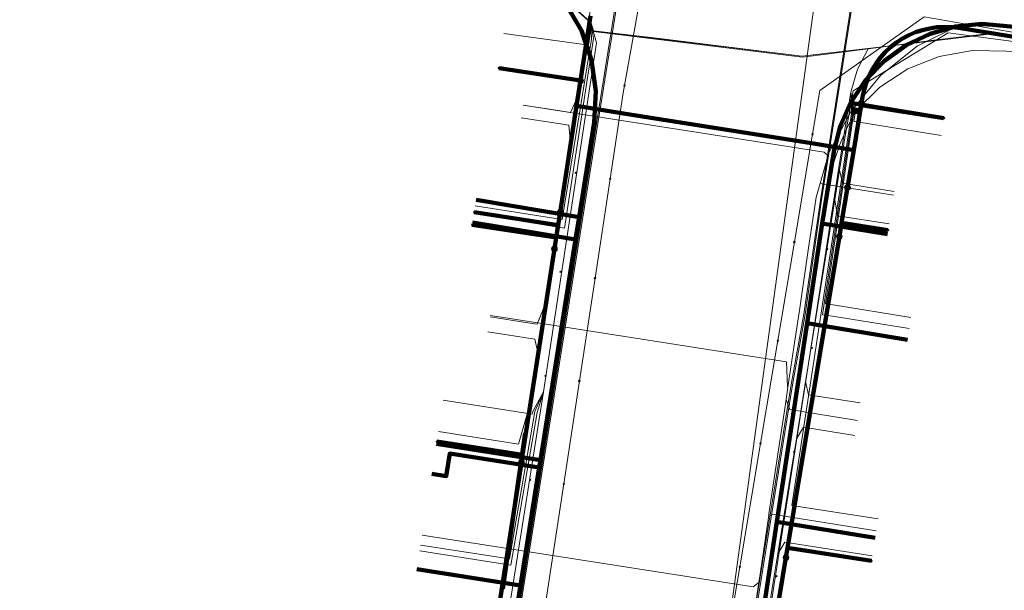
# Model space of a CAD drawing. Extents: x 152558 to 154479, y 462974 to 463683.
# Tile 154 of 256: x 153324 to 153363, y 463370 to 463392. Entities that reach past the tile are written whole.
import ezdxf
from ezdxf.lldxf.tags import DXFTag

# ---------------------------------------------------------------- set-up
doc = ezdxf.new("R2010")
doc.units = 0
doc.header["$LTSCALE"] = 0.2
doc.layers.get('0').update_dxf_attribs({"linetype": 'CONTINUOUS'})
for name, color, linetype, lineweight in [('B-RO-KL-DATA_COAXIAAL_7_ZIGGO BV-G', 90, 'KL-DATA-N', 18), ('B-RO-KL-DATA_EUROFIBER NEDERLAND BV-G', 90, 'KL-DATA-N', 18), ('B-RO-KL-DATA_HULPSTUK_KPN BV-S', 90, 'CONTINUOUS', 25), ('B-RO-KL-DATA_HULPSTUK_REGGEFIBER OPERATOR BV-S', 90, 'CONTINUOUS', 25), ('B-RO-KL-DATA_HULPSTUK_STEDIN NETBEHEER BV-S', 90, 'CONTINUOUS', 25), ('B-RO-KL-DATA_KABELBED_KPN BV-G', 90, 'CONTINUOUS', 100), ('B-RO-KL-DATA_KABELBED_ZIGGO BV-G', 90, 'CONTINUOUS', 100), ('B-RO-KL-DATA_MANTELBUIS_PVC_1_KPN BV-G', 90, 'CONTINUOUS', 100), ('B-RO-KL-DATA_REGGEFIBER OPERATOR BV-G', 90, 'KL-DATA-N', 18), ('B-RO-KL-DATA_STEDIN NETBEHEER BV-G', 90, 'KL-DATA-N', 18), ('B-RO-KL-ET_LS_400 V_STEDIN NETBEHEER BV-G', 190, 'KL-LS-N', 18), ('B-RO-KL-ET_LS_GEMEENTE AMERSFOORT-S', 190, 'CONTINUOUS', 25), ('B-RO-KL-ET_MS_10 KV_STEDIN NETBEHEER BV-G', 130, 'KL-MS-N', 18), ('B-RO-KL-GAS_LD_KOPER_22_0.1 BAR_STEDIN NETBEHEER BV-G', 50, 'KL-GAS-LD-N', 18), ('B-RO-KL-GAS_LD_MANTELBUIS_ASBESTCEMENT_124_STEDIN NETBEHEER BV-G', 50, 'CONTINUOUS', 100), ('B-RO-KL-GAS_LD_PVC_63_0.1 BAR_STEDIN NETBEHEER BV-G', 50, 'KL-GAS-LD-N', 18), ('B-RO-KL-GAS_LD_STAAL_159_0.1 BAR_STEDIN NETBEHEER BV-G', 50, 'KL-GAS-LD-N', 18), ('B-RO-KL-WATER_100_VITENS-G', 170, 'KL-WATER-N', 18), ('B-RO-KL-WATER_HULPSTUK_VITENS-S', 170, 'CONTINUOUS', 25)]:
    doc.layers.add(name, color=color, linetype=linetype, lineweight=lineweight)
doc.styles.add('NLCS-ISO', font='NLCS-ISO.ttf')
tags = doc.linetypes.add('KL-DATA-N', pattern='A,4,-1,[101,NLCS.SHX,S=0.5,R=0,X=0,Y=0],-1,4,-1,["D",Standard,S=1,R=0,X=-0.25,Y=-0.5],-1.5', length=12.5).pattern_tags.tags
tags[18] = DXFTag(74, 10)
tags = doc.linetypes.add('KL-GAS-LD-N', pattern='A,4,-1,[69,NLCS.SHX,S=0.5,R=0,X=0,Y=0],-1,4,-1,["L",Standard,S=1,R=0,X=0.25,Y=-0.5],-2', length=13).pattern_tags.tags
tags[18] = DXFTag(74, 10)
tags = doc.linetypes.add('KL-LS-N', pattern='A,4,-1,[103,NLCS.SHX,S=0.75,R=0,X=0,Y=0],-1,4,-1,["L",Standard,S=1,R=0,X=0,Y=-0.5],-2', length=13).pattern_tags.tags
tags[18] = DXFTag(74, 10)
tags = doc.linetypes.add('KL-MS-N', pattern='A,4,-1,[103,NLCS.SHX,S=0.75,R=0,X=0,Y=0],-1,4,-1,["M",Standard,S=1,R=0,X=0,Y=-0.5],-2', length=13).pattern_tags.tags
tags[18] = DXFTag(74, 10)
doc.linetypes.add('KL-WATER-N', pattern='A,7,-0.5,[168,NLCS.SHX,S=0.75,R=0,X=0.75,Y=0],-2', length=9.5)

# ---------------------------------------------------------------- blocks, each defined once
blk = doc.blocks.new('SKL-WTB_HULP_MOF-SO')
at = {"linetype": 'ByBlock', "lineweight": 18}
h = blk.add_hatch(color=0, dxfattribs=at)
h.dxf.hatch_style = 1
h.paths.add_polyline_path([(-0.5625, 0, 1), (0.5625, 0, 1)])
at = {"color": 0, "linetype": 'ByBlock', "lineweight": 18}
blk.add_circle((0, 0), 0.5625, dxfattribs=at)
at = {"color": 0, "linetype": 'ByBlock', "lineweight": 18, "style": 'NLCS-ISO', "flags": 1}
for tag, p in [('TYPE', (1.5, 0)), ('LABEL', (1.5, -1.5)), ('OMSCHRIJVING', (1.5, -3))]:
    blk.add_attdef(tag, p, '', height=1, dxfattribs=at)
blk = doc.blocks.new('SKL-WTB_HULP_OVERIG-SO')
at = {"color": 0, "linetype": 'ByBlock', "lineweight": 18}
for points in [[(-0.14, 0.14), (0.14, -0.14)], [(0.14, 0.14), (-0.14, -0.14)]]:
    blk.add_lwpolyline(points, dxfattribs=at)
at = {"color": 0, "linetype": 'ByBlock', "lineweight": 18, "style": 'NLCS-ISO', "flags": 1}
for tag, p in [('TYPE', (1.5, 0)), ('LABEL', (1.5, -1.5)), ('OMSCHRIJVING', (1.5, -3))]:
    blk.add_attdef(tag, p, '', height=1, dxfattribs=at)
blk = doc.blocks.new('SKL-ET_LS_MAST-SO')
for p, q in [((-0.05, 2.07), (0.05, 2.07)), ((-0.05, -2), (0.05, -2))]:
    blk.add_line(p, q)
for points in [[(-0.05, -2), (-0.05, 2.07)], [(0.05, -2), (0.05, 2.07)], [(0.18, 1.89), (0.22, 1.89), (0.22, 1.97), (0.18, 1.97), (0.18, 1.92)], [(-0.18, 1.76), (-0.22, 1.76), (-0.22, 1.84), (-0.18, 1.84), (-0.18, 1.79)], [(-0.18, 1.49), (-0.22, 1.49), (-0.22, 1.57), (-0.18, 1.57), (-0.18, 1.52)], [(-0.18, 1.79), (-0.05, 1.79)], [(-0.18, 1.76), (-0.05, 1.76)], [(-0.18, 1.52), (-0.05, 1.52)], [(-0.18, 1.49), (-0.05, 1.49)], [(0.18, 1.92), (0.05, 1.92)], [(0.18, 1.89), (0.05, 1.89)], [(0.18, 1.66), (0.05, 1.66)], [(0.18, 1.63), (0.05, 1.63)], [(0.18, 1.39), (0.05, 1.39)], [(0.18, 1.36), (0.05, 1.36)], [(0.18, 1.63), (0.22, 1.63), (0.22, 1.71), (0.18, 1.71), (0.18, 1.66)], [(0.18, 1.36), (0.22, 1.36), (0.22, 1.44), (0.18, 1.44), (0.18, 1.39)]]:
    blk.add_lwpolyline(points)

msp = doc.modelspace()

# ---------------------------------------------------------------- linework, layer by layer
at = {"layer": 'B-RO-KL-DATA_COAXIAAL_7_ZIGGO BV-G', "flags": 128}
for points in [[(153371.854, 463411.073), (153370.63, 463403.602), (153369.856, 463398.877), (153369.352, 463395.801), (153369.099, 463394.855), (153368.667, 463393.975), (153368.072, 463393.197), (153367.336, 463392.55), (153366.488, 463392.059), (153365.561, 463391.742), (153364.59, 463391.612), (153363.613, 463391.676), (153362.85, 463391.799), (153361.805, 463391.877), (153360.762, 463391.772), (153359.754, 463391.487), (153358.81, 463391.031), (153357.961, 463390.418), (153357.231, 463389.666), (153356.642, 463388.798), (153356.627, 463388.763), (153356.214, 463387.842), (153355.96, 463386.827), (153355.509, 463384.008), (153355.46, 463383.703), (153354.909, 463380.069), (153353.722, 463372.237), (153353.063, 463367.892), (153352.899, 463366.805), (153351.776, 463359.401), (153351.611, 463358.313), (153350.923, 463353.769), (153353.532, 463349.776)], [(153371.854, 463411.073), (153370.63, 463403.602), (153369.856, 463398.877), (153369.352, 463395.801), (153369.099, 463394.855), (153368.667, 463393.975), (153368.072, 463393.197), (153367.336, 463392.55), (153366.488, 463392.059), (153365.561, 463391.742), (153364.59, 463391.612), (153363.613, 463391.676), (153362.85, 463391.799), (153361.805, 463391.877), (153360.762, 463391.772), (153359.754, 463391.487), (153358.81, 463391.031), (153357.961, 463390.418), (153357.231, 463389.666), (153356.642, 463388.798), (153356.627, 463388.763), (153356.214, 463387.842), (153355.96, 463386.827), (153355.509, 463384.008), (153355.46, 463383.703), (153354.909, 463380.069), (153353.722, 463372.237), (153353.063, 463367.892), (153352.899, 463366.805), (153351.776, 463359.401), (153351.611, 463358.313), (153350.923, 463353.769), (153354.633, 463353.163)], [(153371.854, 463411.073), (153370.63, 463403.602), (153369.856, 463398.877), (153369.352, 463395.801), (153369.099, 463394.855), (153368.667, 463393.975), (153368.072, 463393.197), (153367.336, 463392.55), (153366.488, 463392.059), (153365.561, 463391.742), (153364.59, 463391.612), (153363.613, 463391.676), (153362.85, 463391.799), (153361.805, 463391.877), (153360.762, 463391.772), (153359.754, 463391.487), (153358.81, 463391.031), (153357.961, 463390.418), (153357.231, 463389.666), (153356.642, 463388.798), (153356.627, 463388.763), (153356.214, 463387.842), (153355.96, 463386.827), (153355.509, 463384.008), (153355.46, 463383.703), (153354.909, 463380.069), (153353.722, 463372.237), (153353.063, 463367.892), (153352.899, 463366.805), (153351.776, 463359.401), (153351.611, 463358.313), (153355.365, 463357.7)], [(153371.854, 463411.073), (153370.63, 463403.602), (153369.856, 463398.877), (153369.352, 463395.801), (153369.099, 463394.855), (153368.667, 463393.975), (153368.072, 463393.197), (153367.336, 463392.55), (153366.488, 463392.059), (153365.561, 463391.742), (153364.59, 463391.612), (153363.613, 463391.676), (153362.85, 463391.799), (153361.805, 463391.877), (153360.762, 463391.772), (153359.754, 463391.487), (153358.81, 463391.031), (153357.961, 463390.418), (153357.231, 463389.666), (153356.642, 463388.798), (153356.627, 463388.763), (153356.214, 463387.842), (153355.96, 463386.827), (153355.509, 463384.008), (153355.46, 463383.703), (153354.909, 463380.069), (153353.722, 463372.237), (153353.063, 463367.892), (153353.898, 463366.642), (153356.724, 463366.18)], [(153371.854, 463411.073), (153370.63, 463403.602), (153369.856, 463398.877), (153369.352, 463395.801), (153369.099, 463394.855), (153368.667, 463393.975), (153368.072, 463393.197), (153367.336, 463392.55), (153366.488, 463392.059), (153365.561, 463391.742), (153364.59, 463391.612), (153363.613, 463391.676), (153362.85, 463391.799), (153361.805, 463391.877), (153360.762, 463391.772), (153359.754, 463391.487), (153358.81, 463391.031), (153357.961, 463390.418), (153357.231, 463389.666), (153356.642, 463388.798), (153356.627, 463388.763), (153356.214, 463387.842), (153355.96, 463386.827), (153355.509, 463384.008), (153355.46, 463383.703), (153354.909, 463380.069), (153353.722, 463372.237), (153353.063, 463367.892), (153353.898, 463366.642), (153356.233, 463363.145)], [(153371.854, 463411.073), (153370.63, 463403.602), (153369.856, 463398.877), (153369.352, 463395.801), (153369.099, 463394.855), (153368.667, 463393.975), (153368.072, 463393.197), (153367.336, 463392.55), (153366.488, 463392.059), (153365.561, 463391.742), (153364.59, 463391.612), (153363.613, 463391.676), (153362.85, 463391.799), (153361.805, 463391.877), (153360.762, 463391.772), (153359.754, 463391.487), (153358.81, 463391.031), (153357.961, 463390.418), (153357.231, 463389.666), (153356.642, 463388.798), (153356.627, 463388.763), (153356.214, 463387.842), (153355.96, 463386.827), (153355.509, 463384.008), (153355.46, 463383.703), (153354.909, 463380.069), (153353.722, 463372.237), (153357.589, 463371.606)], [(153371.854, 463411.073), (153370.63, 463403.602), (153369.856, 463398.877), (153369.352, 463395.801), (153369.099, 463394.855), (153368.667, 463393.975), (153368.072, 463393.197), (153367.336, 463392.55), (153366.488, 463392.059), (153365.561, 463391.742), (153364.59, 463391.612), (153363.613, 463391.676), (153362.85, 463391.799), (153361.805, 463391.877), (153360.762, 463391.772), (153359.754, 463391.487), (153358.81, 463391.031), (153357.961, 463390.418), (153357.231, 463389.666), (153356.642, 463388.798), (153356.627, 463388.763), (153356.214, 463387.842), (153355.96, 463386.827), (153355.509, 463384.008), (153355.46, 463383.703), (153354.909, 463380.069), (153358.861, 463379.424)], [(153371.854, 463411.073), (153370.63, 463403.602), (153369.856, 463398.877), (153369.352, 463395.801), (153369.099, 463394.855), (153368.667, 463393.975), (153368.072, 463393.197), (153367.336, 463392.55), (153366.488, 463392.059), (153365.561, 463391.742), (153364.59, 463391.612), (153363.613, 463391.676), (153362.85, 463391.799), (153361.805, 463391.877), (153360.762, 463391.772), (153359.754, 463391.487), (153358.81, 463391.031), (153357.961, 463390.418), (153357.231, 463389.666), (153356.642, 463388.798), (153356.627, 463388.763), (153356.214, 463387.842), (153355.96, 463386.827), (153355.509, 463384.008), (153355.46, 463383.703), (153354.909, 463380.069), (153358.861, 463379.424)], [(153371.854, 463411.073), (153370.63, 463403.602), (153369.856, 463398.877), (153369.352, 463395.801), (153369.099, 463394.855), (153368.667, 463393.975), (153368.072, 463393.197), (153367.336, 463392.55), (153366.488, 463392.059), (153365.561, 463391.742), (153364.59, 463391.612), (153363.613, 463391.676), (153362.85, 463391.799), (153361.805, 463391.877), (153360.762, 463391.772), (153359.754, 463391.487), (153358.81, 463391.031), (153357.961, 463390.418), (153357.231, 463389.666), (153356.642, 463388.798), (153356.627, 463388.763), (153356.214, 463387.842), (153355.96, 463386.827), (153355.509, 463384.008), (153358.079, 463383.588)], [(153371.854, 463411.073), (153370.63, 463403.602), (153369.856, 463398.877), (153369.352, 463395.801), (153369.099, 463394.855), (153368.667, 463393.975), (153368.072, 463393.197), (153367.336, 463392.55), (153366.488, 463392.059), (153365.561, 463391.742), (153364.59, 463391.612), (153363.613, 463391.676), (153362.85, 463391.799), (153361.805, 463391.877), (153360.762, 463391.772), (153359.754, 463391.487), (153358.81, 463391.031), (153357.961, 463390.418), (153357.231, 463389.666), (153356.642, 463388.798), (153356.627, 463388.763), (153360.305, 463388.163)], [(153342.498, 463394.924), (153342.98, 463394.682), (153343.602, 463394.369), (153344.58, 463393.614), (153345.395, 463392.684), (153346.015, 463391.615), (153346.417, 463390.446), (153346.588, 463389.222), (153346.519, 463387.988), (153345.926, 463384.258), (153341.864, 463384.932)], [(153342.498, 463394.924), (153342.98, 463394.682), (153343.602, 463394.369), (153344.58, 463393.614), (153345.395, 463392.684), (153346.015, 463391.615), (153346.417, 463390.446), (153346.588, 463389.222), (153346.519, 463387.988), (153345.926, 463384.258), (153341.864, 463384.932)], [(153342.498, 463394.924), (153342.98, 463394.682), (153343.602, 463394.369), (153344.58, 463393.614), (153345.395, 463392.684), (153346.015, 463391.615), (153346.417, 463390.446), (153346.588, 463389.222), (153346.519, 463387.988), (153345.926, 463384.258), (153341.864, 463384.932)], [(153342.498, 463394.924), (153342.98, 463394.682), (153343.602, 463394.369), (153344.58, 463393.614), (153345.395, 463392.684), (153346.015, 463391.615), (153346.417, 463390.446), (153346.588, 463389.222), (153346.519, 463387.988), (153345.926, 463384.258), (153341.864, 463384.932)], [(153342.498, 463394.924), (153342.98, 463394.682), (153343.602, 463394.369), (153344.58, 463393.614), (153345.395, 463392.684), (153346.015, 463391.615), (153346.417, 463390.446), (153346.588, 463389.222), (153346.519, 463387.988), (153345.926, 463384.258), (153341.864, 463384.932)], [(153342.498, 463394.924), (153342.98, 463394.682), (153343.602, 463394.369), (153344.58, 463393.614), (153345.395, 463392.684), (153346.015, 463391.615), (153346.417, 463390.446), (153346.588, 463389.222), (153346.519, 463387.988), (153345.926, 463384.258), (153341.864, 463384.932)], [(153342.498, 463394.924), (153342.98, 463394.682), (153343.602, 463394.369), (153344.58, 463393.614), (153345.395, 463392.684), (153346.015, 463391.615), (153346.417, 463390.446), (153346.588, 463389.222), (153346.519, 463387.988), (153345.926, 463384.258), (153341.864, 463384.932)], [(153342.498, 463394.924), (153342.98, 463394.682), (153343.602, 463394.369), (153344.58, 463393.614), (153345.395, 463392.684), (153346.015, 463391.615), (153346.417, 463390.446), (153346.588, 463389.222), (153346.519, 463387.988), (153345.926, 463384.258), (153341.864, 463384.932)], [(153342.498, 463394.924), (153342.98, 463394.682), (153343.602, 463394.369), (153344.58, 463393.614), (153345.395, 463392.684), (153346.015, 463391.615), (153346.417, 463390.446), (153346.588, 463389.222), (153346.519, 463387.988), (153345.926, 463384.258), (153341.864, 463384.932)], [(153342.498, 463394.924), (153342.98, 463394.682), (153343.602, 463394.369), (153344.58, 463393.614), (153345.395, 463392.684), (153346.015, 463391.615), (153346.417, 463390.446), (153346.588, 463389.222), (153346.519, 463387.988), (153345.926, 463384.258), (153341.864, 463384.932)], [(153342.498, 463394.924), (153342.98, 463394.682), (153343.602, 463394.369), (153344.58, 463393.614), (153345.395, 463392.684), (153346.015, 463391.615), (153346.417, 463390.446), (153346.588, 463389.222), (153346.519, 463387.988), (153345.926, 463384.258), (153341.864, 463384.932)], [(153342.498, 463394.924), (153342.98, 463394.682), (153343.602, 463394.369), (153344.58, 463393.614), (153345.395, 463392.684), (153346.015, 463391.615), (153346.417, 463390.446), (153346.588, 463389.222), (153346.519, 463387.988), (153345.926, 463384.258), (153341.864, 463384.932)]]:
    msp.add_lwpolyline(points, dxfattribs=at)
at = {"layer": 'B-RO-KL-DATA_EUROFIBER NEDERLAND BV-G', "flags": 128}
for points in [[(153121.5, 463384.9), (153120.6, 463386.5), (153123.3, 463399.8), (153129.3, 463429.9), (153130.1, 463431.2), (153131, 463431.7), (153133.1, 463432.5), (153135.4, 463432.2), (153155.7, 463428.9), (153175.9, 463425.6), (153177.3, 463424.9), (153178, 463423.9), (153178.2, 463422.1), (153177.7, 463418.5), (153178.3, 463418.4), (153182.7, 463417.7), (153183.3, 463417.5), (153183.5, 463419), (153184.2, 463421.4), (153185.5, 463422.5), (153187.6, 463422.9), (153192.8, 463422), (153197.8, 463421.1), (153204.7, 463419.9), (153226.2, 463416), (153236.1, 463414.1), (153237.6, 463412.5), (153238.2, 463410.6), (153238.2, 463409.9), (153238.1, 463408.2), (153238.2, 463407.9), (153238.9, 463407.8), (153243.4, 463406.9), (153243.9, 463406.9), (153244.2, 463408.4), (153245.3, 463410.7), (153248.2, 463412.3), (153249.7, 463412.2), (153268.1, 463409), (153284.8, 463406.1), (153295.5, 463404.3), (153297.5, 463402.9), (153299.2, 463402.5), (153304.9, 463401.2), (153305.2, 463401.2), (153307.1, 463400.8), (153310.9, 463400.6), (153333.1, 463396.6), (153341.8, 463395.1), (153343.9, 463394.2), (153344.3, 463393.8), (153346.4, 463391.9), (153346.5, 463391.6), (153349.1, 463391.3), (153354.7, 463390.6), (153357.3, 463390.9), (153359.8, 463391.2), (153362.3, 463391.5), (153367.5, 463390.5), (153368.5, 463390.7), (153368.7, 463392.2), (153370.7, 463404.7), (153372.4, 463415.4), (153372.9, 463418.7), (153373.1, 463419.6), (153374.2, 463420), (153375.2, 463420.4), (153397.3, 463416.9), (153413.7, 463413.9), (153413.8, 463413.2), (153413.4, 463410.6), (153413.5, 463409.8), (153415.2, 463409.4), (153420.9, 463408.3), (153422.9, 463407.9), (153424.9, 463407.4), (153425.2, 463408), (153426.4, 463412), (153427.3, 463412.7), (153427.9, 463413.6), (153428.6, 463418.2), (153428.6, 463418.5), (153459.6, 463411.9), (153464.6, 463411), (153467, 463411.5), (153467.5, 463411.4), (153468.3, 463410.8)], [(153121.5, 463384.9), (153120.6, 463386.5), (153123.3, 463399.8), (153129.3, 463429.9), (153130.1, 463431.2), (153131, 463431.7), (153133.1, 463432.5), (153135.4, 463432.2), (153155.7, 463428.9), (153175.9, 463425.6), (153177.3, 463424.9), (153178, 463423.9), (153178.2, 463422.1), (153177.7, 463418.5), (153178.3, 463418.4), (153182.7, 463417.7), (153183.3, 463417.5), (153183.5, 463419), (153184.2, 463421.4), (153185.5, 463422.5), (153187.6, 463422.9), (153192.8, 463422), (153197.8, 463421.1), (153204.7, 463419.9), (153226.2, 463416), (153236.1, 463414.1), (153237.6, 463412.5), (153238.2, 463410.6), (153238.2, 463409.9), (153238.1, 463408.2), (153238.2, 463407.9), (153238.9, 463407.8), (153243.4, 463406.9), (153243.9, 463406.9), (153244.2, 463408.4), (153245.3, 463410.7), (153248.2, 463412.3), (153249.7, 463412.2), (153268.1, 463409), (153284.8, 463406.1), (153295.5, 463404.3), (153297.5, 463402.9), (153299.2, 463402.5), (153304.9, 463401.2), (153305.2, 463401.2), (153307.1, 463400.8), (153310.9, 463400.6), (153333.1, 463396.6), (153341.8, 463395.1), (153343.9, 463394.2), (153344.3, 463393.8), (153346.4, 463391.9), (153346.5, 463391.6), (153349.1, 463391.3), (153354.7, 463390.6), (153357.3, 463390.9), (153359.8, 463391.2), (153362.3, 463391.5), (153367.5, 463390.5), (153368.5, 463390.7), (153368.7, 463392.2), (153370.7, 463404.7), (153372.4, 463415.4), (153372.9, 463418.7), (153373.1, 463419.6), (153374.2, 463420), (153375.2, 463420.4), (153397.3, 463416.9), (153413.7, 463413.9), (153413.8, 463413.2), (153413.4, 463410.6), (153413.5, 463409.8), (153415.2, 463409.4), (153420.9, 463408.3), (153422.9, 463407.9), (153424.9, 463407.4), (153425.2, 463408), (153426.4, 463412), (153427.3, 463412.7), (153427.9, 463413.6), (153428.6, 463418.2), (153428.6, 463418.5), (153454.5, 463412.9), (153454.6, 463412.9), (153464.6, 463411), (153467, 463411.5), (153467.5, 463411.4), (153468.28, 463410.709)]]:
    msp.add_lwpolyline(points, dxfattribs=at)
at = {"layer": 'B-RO-KL-DATA_KABELBED_KPN BV-G', "flags": 128}
for points in [[(153346.377, 463392.189), (153345.982, 463389.638), (153345.828, 463388.642), (153345.828, 463388.641)], [(153356.748, 463386.902), (153357.041, 463388.668), (153357.096, 463388.996), (153357.155, 463389.277), (153357.239, 463389.552), (153357.346, 463389.819), (153357.476, 463390.075), (153357.627, 463390.319), (153357.8, 463390.549), (153357.991, 463390.763), (153358.201, 463390.96), (153358.427, 463391.138), (153358.667, 463391.295), (153358.92, 463391.431), (153359.184, 463391.544), (153359.457, 463391.634), (153359.737, 463391.7), (153360.021, 463391.742), (153360.308, 463391.758), (153360.596, 463391.749), (153360.881, 463391.716), (153364.924, 463391.064)], [(153345.982, 463389.638), (153342.77, 463390.137)], [(153356.502, 463385.422), (153356.748, 463386.902), (153357.041, 463388.668), (153360.305, 463388.163)], [(153345.828, 463388.641), (153345.177, 463384.434), (153345.101, 463383.941), (153345.025, 463383.451), (153344.956, 463383.001), (153343.701, 463374.885), (153343.655, 463374.587), (153342.585, 463367.668), (153342.416, 463366.577), (153342.126, 463364.704), (153342.035, 463364.111), (153341.452, 463360.343), (153340.251, 463352.577), (153339.563, 463348.129), (153334.903, 463317.994), (153334.402, 463315.016), (153331.747, 463313.651)], [(153345.828, 463388.642), (153345.828, 463388.642), (153347.676, 463388.349), (153355.083, 463387.17), (153356.748, 463386.903)], [(153347.676, 463388.349), (153355.083, 463387.17)], [(153345.212, 463315.499), (153348.451, 463336.953), (153351.007, 463352.343), (153351.091, 463352.846), (153351.172, 463353.336), (153351.386, 463354.621), (153352.596, 463361.909), (153353.439, 463366.981), (153353.519, 463367.463), (153354.078, 463370.828), (153354.142, 463371.212), (153356.181, 463383.487), (153356.27, 463384.025), (153356.502, 463385.422), (153356.748, 463386.902)], [(153345.177, 463384.434), (153345.101, 463383.941), (153341.789, 463384.453)], [(153356.181, 463383.487), (153356.27, 463384.025), (153358.098, 463383.738)], [(153344.956, 463383.001), (153345.025, 463383.451), (153341.712, 463383.959)], [(153343.655, 463374.587), (153343.701, 463374.885), (153340.319, 463375.407)], [(153354.078, 463370.828), (153354.142, 463371.212), (153357.443, 463370.697)]]:
    msp.add_lwpolyline(points, dxfattribs=at)
at = {"layer": 'B-RO-KL-DATA_KABELBED_ZIGGO BV-G', "flags": 128}
for points in [[(153369.352, 463395.801), (153369.099, 463394.855), (153368.667, 463393.975), (153368.072, 463393.197), (153367.336, 463392.55), (153366.488, 463392.059), (153365.561, 463391.742), (153364.59, 463391.612), (153361.805, 463391.877), (153360.762, 463391.772), (153359.754, 463391.487), (153358.81, 463391.031), (153357.961, 463390.418), (153357.231, 463389.666), (153356.627, 463388.763)], [(153342.98, 463394.682), (153343.602, 463394.369), (153344.58, 463393.614), (153345.395, 463392.684), (153346.015, 463391.615), (153346.417, 463390.446), (153346.588, 463389.222), (153346.519, 463387.988), (153345.926, 463384.258)], [(153356.627, 463388.763), (153356.214, 463387.842), (153355.96, 463386.827), (153355.509, 463384.008)], [(153356.627, 463388.763), (153360.305, 463388.163)], [(153341.864, 463384.932), (153345.926, 463384.258)], [(153341.725, 463384.043), (153345.785, 463383.369)], [(153345.926, 463384.258), (153345.785, 463383.369)], [(153355.509, 463384.008), (153354.909, 463380.069)], [(153358.079, 463383.588), (153355.509, 463384.008)], [(153345.785, 463383.369), (153344.402, 463374.676)], [(153354.909, 463380.069), (153353.722, 463372.237)], [(153358.861, 463379.424), (153354.909, 463380.069)], [(153340.301, 463375.321), (153344.402, 463374.676)], [(153340.12, 463374.133), (153340.692, 463374.043), (153340.832, 463374.932), (153344.355, 463374.379)], [(153344.355, 463374.379), (153343.615, 463369.727)], [(153344.402, 463374.676), (153344.355, 463374.379)], [(153353.722, 463372.237), (153353.063, 463367.892)], [(153357.589, 463371.606), (153353.722, 463372.237)], [(153339.528, 463370.369), (153343.615, 463369.727)], [(153343.615, 463369.727), (153342.48, 463362.599)]]:
    msp.add_lwpolyline(points, dxfattribs=at)
at = {"layer": 'B-RO-KL-DATA_MANTELBUIS_PVC_1_KPN BV-G', "flags": 128}
msp.add_lwpolyline([(153347.676, 463388.349), (153355.083, 463387.17)], dxfattribs=at)
at = {"layer": 'B-RO-KL-DATA_REGGEFIBER OPERATOR BV-G', "flags": 128}
for points in [[(153131, 463431.7), (153133.1, 463432.5), (153135.4, 463432.2), (153155.7, 463428.9), (153175.9, 463425.6), (153177.3, 463424.9), (153178, 463423.9), (153178.2, 463422.1), (153177.7, 463418.5), (153178.3, 463418.4), (153182.7, 463417.7), (153183.3, 463417.5), (153183.5, 463419), (153184.2, 463421.4), (153185.5, 463422.5), (153187.6, 463422.9), (153190, 463422.5), (153204.7, 463419.9), (153226.2, 463416), (153236.1, 463414.2), (153237.6, 463412.5), (153238.2, 463410.6), (153238.2, 463409.9), (153238.1, 463408.2), (153238.2, 463407.9), (153243.5, 463407), (153243.9, 463406.9), (153244.2, 463408.4), (153245.3, 463410.7), (153248.2, 463412.3), (153249.7, 463412.2), (153268.1, 463409), (153292.7, 463404.7), (153294.7, 463403.4), (153296.2, 463403.2), (153296.4, 463403.1), (153297.5, 463402.9), (153298.4, 463402.6), (153299.2, 463402.5), (153304.9, 463401.2), (153305.2, 463401.2), (153307.1, 463400.8), (153310.9, 463400.6), (153333.1, 463396.6), (153341.8, 463395.1), (153343.9, 463394.2), (153346.4, 463391.9), (153346.5, 463391.6), (153354.7, 463390.6), (153357.3, 463390.9), (153359.8, 463391.2), (153362.3, 463391.5), (153367.5, 463390.5), (153368.5, 463390.7), (153370.7, 463404.7), (153371.2, 463408.1), (153372.4, 463415.4), (153372.9, 463418.7), (153373.1, 463419.6), (153374.2, 463420), (153375.2, 463420.4), (153397.3, 463416.9), (153413.7, 463413.9), (153413.8, 463413.2), (153413.4, 463410.6), (153413.5, 463409.8), (153415.2, 463409.4), (153420.9, 463408.3), (153424.9, 463407.4), (153425.2, 463408), (153426.4, 463412), (153427.3, 463412.7), (153427.9, 463413.5), (153428.6, 463418.2), (153428.6, 463418.5), (153437.4, 463416.7), (153440.9, 463415.8), (153454.5, 463412.9), (153457.3, 463412.3), (153462.1, 463411.4), (153464.6, 463411), (153465.5, 463411.3), (153467, 463411.5), (153467.5, 463411.4), (153474.1, 463405.3), (153477.2, 463402), (153482.8, 463396.5), (153483.4, 463396.1), (153484.5, 463395.7), (153485.1, 463395.1), (153485.4, 463394.6), (153489.3, 463383.7), (153490.1, 463382.6), (153492.1, 463377.5), (153495, 463368.8), (153496.7, 463364.6), (153498.3, 463360.6), (153498.9, 463358.9), (153501, 463356.3), (153505.1, 463353.7), (153510.5, 463352.7), (153530.4, 463349.1), (153532.5, 463348.3), (153547.9, 463345.7), (153551.9, 463346.5), (153555.7, 463348.2), (153557.3, 463348.2), (153558.5, 463347.8), (153561.7, 463345), (153561.8, 463344.9), (153568.5, 463352.7), (153576.9, 463362.5), (153578.8, 463365), (153584.8, 463371.9), (153585.8, 463373.1), (153593.1, 463375.7), (153602.2, 463379), (153603.8, 463379.4), (153605.2, 463379.4), (153609.1, 463378.7), (153626, 463375.8), (153642.2, 463372.7), (153655.9, 463370.3), (153658, 463369.7), (153659.2, 463368.7), (153659.9, 463368.7), (153667.9, 463367.3), (153669, 463367.1), (153668.8, 463368.3), (153670, 463374.4), (153671.1, 463375.4), (153672.1, 463376.5), (153672.7, 463379.1), (153676.2, 463398.8), (153678.8, 463402.6), (153679.5, 463403.8), (153680.4, 463405.6), (153682.6, 463410.3), (153684.2, 463415.8), (153686.1, 463425.6), (153687.2, 463431.7), (153688.2, 463439.2), (153691.7, 463458.3), (153692.5, 463459.2), (153694.5, 463469.3), (153695, 463472.5), (153695.6, 463473), (153696.8, 463473.3), (153714.4, 463468.6), (153734.1, 463463.4), (153764.6, 463455.2), (153795.3, 463447.1), (153824.6, 463439.2), (153850.3, 463432.5), (153853.5, 463431.6), (153854.6, 463431.1), (153855.6, 463430.2), (153856.9, 463429.6), (153858.6, 463429.2), (153862.3, 463428.3), (153862.8, 463428.3), (153863.4, 463428.4), (153864.6, 463428.2), (153865.4, 463427.8), (153867.6, 463427.3), (153869.5, 463426.7), (153870.3, 463426.8), (153872.6, 463426.9), (153881.5, 463424.5), (153892.7, 463421.2), (153908.9, 463416.3), (153914.4, 463414.6), (153916.7, 463413.8), (153917.9, 463413.7), (153924.7, 463411.6), (153925.7, 463411.2), (153926.3, 463411), (153927, 463410.3), (153937.8, 463407.2), (153962.3, 463400.1), (153977.3, 463395.5), (153980.3, 463394.8), (153982.6, 463394.8), (153989.8, 463392.6), (153994, 463391.5), (154002.9, 463388.7), (154017.2, 463384.4), (154041, 463377.3), (154061, 463371.2), (154063.8, 463370.2), (154064.9, 463369.4), (154077.4, 463364.9), (154078.3, 463363.6), (154083.9, 463361.2), (154085.3, 463360), (154131.3, 463340.4), (154133.3, 463339.8), (154135, 463340.5), (154137.2, 463340.5), (154195.5, 463339), (154196.5, 463338.8), (154202.6, 463324.3), (154205.1, 463318.8), (154207.8, 463315.1), (154212, 463310.1), (154214, 463307.9), (154215.9, 463305.7), (154217.9, 463303.5), (154219.9, 463301.3), (154238, 463280.1), (154240.1, 463278.2), (154243.9, 463273.8), (154244.6, 463273), (154246.2, 463273.4), (154246.4, 463273.4), (154248.2, 463272.9), (154250.1, 463272.8), (154252.7, 463273.5), (154258.4, 463276.1), (154262.2, 463278.2), (154278.3, 463284.9), (154306.7, 463297.1), (154330.5, 463306.7), (154333.4, 463304.3), (154337.9, 463299.7), (154338.9, 463298.8), (154341.6, 463297.8), (154344.4, 463297.1), (154346.8, 463297), (154349.2, 463297.2), (154351.6, 463297.9), (154354.8, 463299.1), (154356, 463299.4), (154357.5, 463298.9), (154358.1, 463298.7), (154361.192, 463299.949)], [(153297.542, 463402.935), (153298.43, 463402.623), (153299.23, 463402.458), (153304.892, 463401.223), (153305.157, 463401.177), (153307.14, 463400.828), (153310.932, 463400.605), (153333.079, 463396.597), (153341.818, 463395.109), (153343.856, 463394.239), (153346.389, 463391.925), (153346.488, 463391.58), (153354.728, 463390.561), (153357.317, 463390.891), (153359.794, 463391.221), (153362.32, 463391.518), (153367.479, 463390.535), (153368.455, 463390.685), (153370.729, 463404.711), (153371.247, 463408.112)], [(153348.364, 463337.176), (153350.855, 463352.133), (153351.871, 463358.636), (153352.885, 463365.139), (153353.899, 463371.641), (153354.912, 463378.144), (153356.165, 463386.219), (153356.633, 463389.187), (153356.901, 463390.087), (153357.317, 463390.891), (153359.794, 463391.221), (153362.32, 463391.518), (153367.479, 463390.535), (153368.455, 463390.685), (153370.729, 463404.711), (153371.247, 463408.112)], [(153305.157, 463401.177), (153307.14, 463400.828), (153310.932, 463400.605), (153333.079, 463396.597), (153341.818, 463395.109), (153343.856, 463394.239), (153346.389, 463391.925), (153346.618, 463391.129), (153344.525, 463377.364), (153340.117, 463349.537), (153338.667, 463340.058)], [(153346.389, 463391.925), (153346.497, 463391.298), (153345.351, 463383.821), (153341.783, 463384.393)], [(153346.389, 463391.925), (153346.415, 463391.279), (153345.256, 463384.169), (153341.83, 463384.701)], [(153342.954, 463391.494), (153346.125, 463391.059), (153346.3, 463391.033), (153346.351, 463391.367), (153346.389, 463391.925)], [(153356.633, 463389.187), (153356.654, 463388.329), (153354.31, 463372.89), (153357.71, 463372.359)], [(153356.633, 463389.187), (153356.705, 463388.31), (153355.515, 463380.398), (153355.909, 463380.35), (153358.929, 463379.866)], [(153356.633, 463389.187), (153356.744, 463388.303), (153355.636, 463380.84), (153355.933, 463380.793), (153358.999, 463380.303)], [(153356.633, 463389.187), (153356.787, 463388.292), (153356.755, 463388.027), (153357.125, 463387.969), (153360.194, 463387.481)], [(153339.645, 463371.102), (153343.237, 463370.534), (153344.27, 463376.557), (153344.525, 463377.364)], [(153339.68, 463371.327), (153343.178, 463370.78), (153344.178, 463376.587), (153344.525, 463377.364)], [(153340.571, 463377.04), (153344.082, 463376.491), (153344.099, 463376.592), (153344.525, 463377.364)]]:
    msp.add_lwpolyline(points, dxfattribs=at)
at = {"layer": 'B-RO-KL-DATA_STEDIN NETBEHEER BV-G', "flags": 128}
for points in [[(153356.827, 463388.448), (153357.774, 463389.381), (153358.885, 463390.107), (153360.12, 463390.595), (153361.426, 463390.828), (153362.753, 463390.796), (153363.711, 463390.751), (153364.662, 463390.874), (153365.578, 463391.16), (153366.429, 463391.602), (153367.191, 463392.186), (153367.839, 463392.893), (153368.354, 463393.703), (153368.719, 463394.59), (153368.925, 463395.527)], [(153344.521, 463312.217), (153346.565, 463325.769), (153355.665, 463384.987), (153355.79, 463385.711), (153355.97, 463386.423), (153356.203, 463387.119), (153356.489, 463387.795), (153356.827, 463388.448)]]:
    msp.add_lwpolyline(points, dxfattribs=at)
at = {"layer": 'B-RO-KL-ET_LS_400 V_STEDIN NETBEHEER BV-G', "flags": 128}
for points in [[(153372.154, 463421.11), (153372.648, 463420.141), (153371.843, 463414.773), (153369.937, 463402.059), (153369.592, 463399.716), (153369.359, 463397.813), (153368.88, 463393.904), (153368.757, 463393.441), (153368.553, 463393.007), (153368.274, 463392.617), (153367.93, 463392.284), (153367.531, 463392.018), (153367.232, 463391.89), (153367.09, 463391.829), (153366.623, 463391.722), (153366.143, 463391.699), (153363.13, 463391.767), (153360.891, 463391.817), (153359.251, 463390.992), (153357.815, 463389.849), (153356.642, 463388.436), (153355.782, 463386.815), (153355.741, 463386.673), (153355.599, 463386.185), (153355.425, 463385.583), (153355.27, 463385.05), (153355.202, 463384.591), (153354.972, 463383.046), (153354.618, 463380.673), (153354.389, 463379.133), (153354.154, 463377.556), (153354.081, 463377.062), (153354.014, 463376.615), (153353.784, 463375.075), (153353.409, 463372.556), (153353.402, 463372.509), (153353.056, 463370.183), (153353.007, 463369.851), (153352.513, 463366.54), (153352.305, 463365.147), (153352.136, 463364.015), (153352.048, 463363.422), (153351.974, 463362.927), (153351.908, 463362.481), (153351.901, 463362.433), (153351.555, 463360.109), (153351.157, 463357.442), (153350.95, 463356.051), (153350.79, 463354.979), (153350.428, 463352.551), (153350.199, 463351.013), (153350.127, 463350.527), (153349.824, 463348.493), (153349.812, 463348.415), (153349.595, 463346.954), (153349.29, 463344.884), (153349.033, 463342.905), (153348.958, 463342.329), (153348.777, 463340.936), (153348.763, 463340.824), (153348.378, 463337.86), (153346.262, 463321.574), (153345.991, 463319.484), (153345.099, 463312.616)], [(153343.721, 463388.672), (153355.577, 463386.819), (153355.741, 463386.673)], [(153357.826, 463385.198), (153355.425, 463385.583)], [(153358.319, 463385.119), (153357.826, 463385.198)], [(153342.429, 463380.375), (153343.367, 463380.228)], [(153343.367, 463380.228), (153354.1, 463378.552), (153354.134, 463377.559), (153354.154, 463377.556)], [(153356.893, 463376.238), (153354.224, 463376.667), (153354.081, 463377.062)], [(153357.633, 463371.882), (153353.607, 463372.526), (153353.402, 463372.509)], [(153339.743, 463371.72), (153352.779, 463369.684), (153353.007, 463369.851)]]:
    msp.add_lwpolyline(points, dxfattribs=at)
at = {"layer": 'B-RO-KL-ET_MS_10 KV_STEDIN NETBEHEER BV-G', "flags": 128}
for points in [[(153635.874, 463260.785), (153634.069, 463260.963), (153631.39, 463259.115), (153557.914, 463271.958), (153537.219, 463275.654), (153532.667, 463276.38), (153496.671, 463283.138), (153482.656, 463285.588), (153474.037, 463287.357), (153444.891, 463292.58), (153416.554, 463298.008), (153402.355, 463300.679), (153389.267, 463303.64), (153383.678, 463304.567), (153375.238, 463306.258), (153349.211, 463310.785), (153332.803, 463312.848), (153332.66, 463312.893), (153332.544, 463312.987), (153332.47, 463313.117), (153332.449, 463313.265), (153332.484, 463313.41), (153332.52, 463313.474), (153332.766, 463313.612), (153333.786, 463314.455), (153334.639, 463315.466), (153335.299, 463316.613), (153335.741, 463317.853), (153338.985, 463339.678), (153343.107, 463365.714), (153347.476, 463393.052), (153348.86, 463403.066), (153353.013, 463429.971), (153362.849, 463428.502), (153366.92, 463427.944), (153366.592, 463425.748), (153365.306, 463425.94)], [(153342.589, 463362.76), (153347.427, 463393.059), (153348.811, 463403.073), (153352.972, 463430.027), (153362.856, 463428.551), (153366.977, 463427.987), (153366.634, 463425.691), (153365.299, 463425.891)], [(153265.123, 463322.148), (153341.138, 463308.709), (153341.708, 463308.866), (153342.237, 463309.124), (153342.711, 463309.475), (153343.111, 463309.907), (153343.426, 463310.406), (153343.643, 463310.953), (153343.756, 463311.532), (153345.532, 463322.311), (153345.913, 463325.054), (153346.602, 463330.28), (153348.182, 463338.932), (153349.87, 463349.969), (153350.404, 463352.79), (153352.066, 463363.851), (153354.289, 463377.652), (153354.781, 463380.424), (153355.447, 463385.021), (153360.581, 463417.666), (153360.589, 463417.728), (153360.571, 463417.849), (153360.511, 463417.956), (153360.417, 463418.035), (153360.361, 463418.06), (153360.077, 463418.101), (153359.978, 463418.162), (153359.906, 463418.254), (153359.883, 463418.308), (153359.868, 463418.424), (153360.808, 463426.936), (153362.576, 463426.672)], [(153362.569, 463426.623), (153360.852, 463426.879), (153359.918, 463418.422), (153359.95, 463418.278), (153360.051, 463418.171), (153360.093, 463418.149), (153360.375, 463418.108), (153360.442, 463418.079), (153360.549, 463417.988), (153360.619, 463417.865), (153360.635, 463417.797), (153360.631, 463417.659), (153355.496, 463385.014), (153354.83, 463380.416), (153354.338, 463377.644), (153352.115, 463363.843), (153350.453, 463352.782), (153349.919, 463349.961), (153348.231, 463338.924), (153346.651, 463330.272), (153345.963, 463325.047), (153345.581, 463322.303), (153343.806, 463311.525), (153343.795, 463310.728), (153343.943, 463309.945), (153344.244, 463309.208), (153344.686, 463308.545), (153345.25, 463307.982), (153348.615, 463307.387), (153408.246, 463295.83), (153513.568, 463276.94), (153632.959, 463256.43), (153633.748, 463260.681), (153634.082, 463260.911), (153635.422, 463260.78)]]:
    msp.add_lwpolyline(points, dxfattribs=at)
at = {"layer": 'B-RO-KL-GAS_LD_KOPER_22_0.1 BAR_STEDIN NETBEHEER BV-G', "flags": 128}
for points in [[(153343.721, 463388.672), (153345.095, 463388.457)], [(153345.095, 463388.457), (153345.589, 463388.38), (153345.885, 463389.041)], [(153343.644, 463388.178), (153345.025, 463387.962)], [(153345.025, 463387.962), (153345.519, 463387.884), (153345.603, 463387.06)], [(153358.344, 463385.272), (153356.312, 463385.598), (153356.193, 463386.122)], [(153358.138, 463383.989), (153356.105, 463384.313), (153356.003, 463384.938)], [(153343.904, 463380.094), (153344.28, 463380.035), (153344.619, 463380.892)], [(153342.421, 463380.326), (153343.904, 463380.094)], [(153342.328, 463379.733), (153344.186, 463379.443), (153344.305, 463378.92)], [(153357.004, 463376.929), (153354.971, 463377.255), (153354.853, 463377.78)], [(153340.381, 463375.802), (153343.543, 463375.308), (153343.969, 463376.819)], [(153356.798, 463375.645), (153354.765, 463375.972), (153354.489, 463375.509)], [(153357.474, 463370.894), (153354.037, 463371.445), (153353.761, 463370.984)]]:
    msp.add_lwpolyline(points, dxfattribs=at)
at = {"layer": 'B-RO-KL-GAS_LD_MANTELBUIS_ASBESTCEMENT_124_STEDIN NETBEHEER BV-G', "flags": 128}
msp.add_lwpolyline([(153342.921, 463369.595), (153343.806, 463375.731)], dxfattribs=at)
at = {"layer": 'B-RO-KL-GAS_LD_PVC_63_0.1 BAR_STEDIN NETBEHEER BV-G', "flags": 128}
for points in [[(153333.874, 463313.212), (153334.878, 463318.007), (153335.389, 463321.47), (153335.464, 463321.977), (153336.655, 463330.071), (153337.353, 463334.343), (153338.561, 463342.13), (153338.676, 463342.872), (153338.983, 463344.85), (153339.05, 463345.26), (153339.825, 463349.936), (153340.04, 463351.291), (153340.259, 463352.673), (153340.466, 463353.975), (153340.704, 463355.473), (153341.369, 463359.681), (153342.027, 463363.906), (153342.211, 463365.089), (153342.519, 463367.066), (153342.747, 463368.534), (153343.028, 463370.336), (153343.448, 463373.248), (153343.969, 463376.819), (153344.082, 463377.524), (153344.305, 463378.92), (153344.619, 463380.892), (153344.762, 463381.785), (153345.392, 463385.728), (153345.603, 463387.06), (153345.885, 463389.041), (153346.102, 463390.559), (153346.521, 463393.495), (153346.65, 463394.402), (153347.718, 463401.446), (153349.059, 463409.462), (153349.433, 463411.696), (153349.649, 463413.09), (153349.703, 463413.435), (153349.711, 463413.486), (153350.507, 463418.621), (153351.188, 463423.016), (153351.311, 463423.806), (153351.343, 463424.015), (153352.032, 463428.462), (153352.555, 463431.762), (153352.845, 463433.537), (153353.073, 463434.93), (153353.981, 463440.482), (153354.12, 463441.333), (153354.346, 463442.714), (153354.519, 463443.773), (153354.772, 463445.704), (153355.44, 463450.802), (153355.58, 463451.868), (153355.567, 463453.244), (153355.643, 463453.823), (153356.436, 463459.895), (153356.785, 463461.872), (153355.865, 463462.029)], [(153344.378, 463311.203), (153344.569, 463312.767), (153347.202, 463329.745), (153348.416, 463337.962), (153348.918, 463341.362), (153349.071, 463342.349), (153349.227, 463343.29), (153349.916, 463347.453), (153349.937, 463347.583), (153350.084, 463348.467), (153350.402, 463350.389), (153350.98, 463353.883), (153351.172, 463355.044), (153352.013, 463360.126), (153352.184, 463361.172), (153352.707, 463364.429), (153352.811, 463365.076), (153353.632, 463370.185), (153353.761, 463370.984), (153354.325, 463374.493), (153354.489, 463375.509), (153354.853, 463377.78), (153354.979, 463378.565), (153355.742, 463383.313), (153356.003, 463384.938), (153356.193, 463386.122), (153356.406, 463387.446), (153356.731, 463389.233), (153360.476, 463391.524), (153368.176, 463390.494), (153368.379, 463391.799), (153368.584, 463393.084), (153368.649, 463393.493), (153369.357, 463397.925), (153369.658, 463399.806), (153369.752, 463400.397), (153370.085, 463402.476), (153370.727, 463406.494), (153371.493, 463411.139), (153372.117, 463415.183), (153374.089, 463427.388)]]:
    msp.add_lwpolyline(points, dxfattribs=at)
at = {"layer": 'B-RO-KL-GAS_LD_STAAL_159_0.1 BAR_STEDIN NETBEHEER BV-G', "flags": 128}
msp.add_lwpolyline([(153339.407, 463297.017), (153342.29, 463299.962), (153347.563, 463337.102), (153357.087, 463406.393), (153360.252, 463424.646), (153364.432, 463454.162), (153370.984, 463496.208), (153372.144, 463503.105), (153379.46, 463545.968), (153385.687, 463573.01)], dxfattribs=at)
at = {"layer": 'B-RO-KL-WATER_100_VITENS-G', "flags": 128}
for points in [[(153373.753, 463427.131), (153371.71, 463414.884), (153369.599, 463402.235), (153369.261, 463400.208), (153368.923, 463398.181), (153368.247, 463394.127), (153367.964, 463392.431), (153367.681, 463390.734), (153359.526, 463392.151), (153355.413, 463389.256), (153355.122, 463387.522), (153354.408, 463383.276), (153353.754, 463379.386), (153353.073, 463375.332), (153352.256, 463370.469), (153351.412, 463365.443), (153350.643, 463360.864)], [(153348.639, 463400.596), (153349.672, 463400.423), (153349.533, 463399.646), (153349.431, 463399.072), (153347.714, 463389.446), (153347.663, 463389.158), (153347.147, 463385.762), (153346.553, 463381.853), (153345.937, 463377.795), (153345.321, 463373.736), (153344.408, 463367.723), (153343.792, 463363.665), (153343.027, 463358.629), (153342.285, 463353.742), (153341.669, 463349.684), (153341.075, 463345.774), (153340.459, 463341.716), (153340.432, 463341.54), (153346.245, 463340.716)]]:
    msp.add_lwpolyline(points, dxfattribs=at)

# ---------------------------------------------------------------- block references
at = {"layer": 'B-RO-KL-DATA_HULPSTUK_KPN BV-S', "xscale": 0.2, "yscale": 0.2, "zscale": 0.2}
for name, p in [('SKL-WTB_HULP_OVERIG-SO', (153342.77, 463390.137)), ('SKL-WTB_HULP_MOF-SO', (153345.982, 463389.638)), ('SKL-WTB_HULP_OVERIG-SO', (153345.982, 463389.638)), ('SKL-WTB_HULP_OVERIG-SO', (153345.828, 463388.642)), ('SKL-WTB_HULP_OVERIG-SO', (153345.828, 463388.641)), ('SKL-WTB_HULP_OVERIG-SO', (153345.828, 463388.641)), ('SKL-WTB_HULP_OVERIG-SO', (153360.305, 463388.163)), ('SKL-WTB_HULP_OVERIG-SO', (153356.748, 463386.903)), ('SKL-WTB_HULP_OVERIG-SO', (153356.748, 463386.902)), ('SKL-WTB_HULP_OVERIG-SO', (153356.748, 463386.902)), ('SKL-WTB_HULP_MOF-SO', (153356.502, 463385.422)), ('SKL-WTB_HULP_OVERIG-SO', (153356.502, 463385.422)), ('SKL-WTB_HULP_OVERIG-SO', (153341.789, 463384.453)), ('SKL-WTB_HULP_MOF-SO', (153345.177, 463384.434)), ('SKL-WTB_HULP_OVERIG-SO', (153345.177, 463384.434)), ('SKL-WTB_HULP_OVERIG-SO', (153341.712, 463383.959)), ('SKL-WTB_HULP_OVERIG-SO', (153358.098, 463383.738)), ('SKL-WTB_HULP_MOF-SO', (153356.181, 463383.487)), ('SKL-WTB_HULP_OVERIG-SO', (153356.181, 463383.487)), ('SKL-WTB_HULP_MOF-SO', (153344.956, 463383.001)), ('SKL-WTB_HULP_OVERIG-SO', (153344.956, 463383.001)), ('SKL-WTB_HULP_OVERIG-SO', (153340.319, 463375.407)), ('SKL-WTB_HULP_MOF-SO', (153343.655, 463374.587)), ('SKL-WTB_HULP_OVERIG-SO', (153343.655, 463374.587)), ('SKL-WTB_HULP_MOF-SO', (153354.078, 463370.828)), ('SKL-WTB_HULP_OVERIG-SO', (153354.078, 463370.828)), ('SKL-WTB_HULP_OVERIG-SO', (153357.443, 463370.697))]:
    msp.add_blockref(name, p, dxfattribs=at)
at = {"layer": 'B-RO-KL-DATA_HULPSTUK_REGGEFIBER OPERATOR BV-S', "xscale": 0.2, "yscale": 0.2, "zscale": 0.2}
for p in [(153345.8, 463386), (153355.7, 463383), (153345.2, 463382.1), (153355.1, 463379.1), (153344.6, 463378), (153354.4, 463375), (153344, 463373.9), (153353.7, 463370.1)]:
    msp.add_blockref('SKL-WTB_HULP_OVERIG-SO', p, dxfattribs=at)
at = {"layer": 'B-RO-KL-DATA_HULPSTUK_STEDIN NETBEHEER BV-S', "xscale": 0.2, "yscale": 0.2, "zscale": 0.2}
msp.add_blockref('SKL-WTB_HULP_MOF-SO', (153356.827, 463388.448), dxfattribs=at)
at = {"layer": 'B-RO-KL-ET_LS_GEMEENTE AMERSFOORT-S', "xscale": 0.2, "yscale": 0.2, "zscale": 0.2}
msp.add_blockref('SKL-ET_LS_MAST-SO', (153345.032, 463383.585), dxfattribs=at)
at = {"layer": 'B-RO-KL-WATER_HULPSTUK_VITENS-S', "xscale": 0.2, "yscale": 0.2, "zscale": 0.2}
for p in [(153347.714, 463389.446), (153355.122, 463387.522), (153347.147, 463385.762), (153354.408, 463383.276), (153346.553, 463381.853), (153353.754, 463379.386), (153345.937, 463377.795), (153353.073, 463375.332), (153345.321, 463373.736), (153352.256, 463370.469)]:
    msp.add_blockref('SKL-WTB_HULP_OVERIG-SO', p, dxfattribs=at)

doc.saveas('drawing.dxf')
